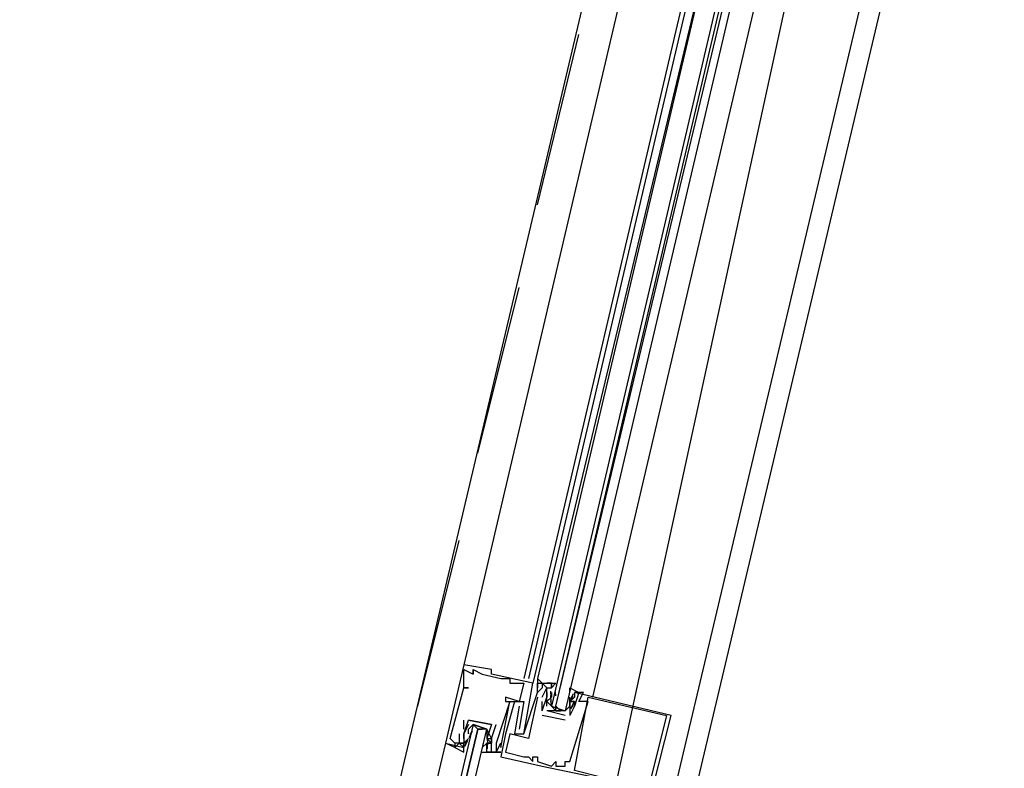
# Model space of a CAD drawing. Header units: feet. Extents: x -79 to 198, y -22 to 181.
# Tile 150 of 203: x 117.22 to 120.07, y 79.89 to 82.06. Entities that reach past the tile are written whole.
import ezdxf

# ---------------------------------------------------------------- set-up
doc = ezdxf.new("R2010")
doc.units = ezdxf.units.FT
doc.layers.add('A-AREA-COMUN', color=252, linetype='CONTINUOUS')
doc.layers.add('A-LINEA', color=7, linetype='CONTINUOUS')

msp = doc.modelspace()

# ---------------------------------------------------------------- linework, layer by layer
at = {"layer": 'A-AREA-COMUN'}
msp.add_lwpolyline([(118, 75.4844), (119.808, 83.8044), (120.64, 86.8444), (120.64, 87.4133), (120.8, 87.52), (121.36, 89.8844)], dxfattribs=at)
at = {"layer": 'A-LINEA'}
for p, q in [((117.56, 76.6311), (119.2, 83.5778)), ((118.32, 76.4578), (119.96, 83.3911)), ((119.2, 83.1511), (118.5067, 80.1911)), ((119.3733, 83.1111), (118.68, 80.1511)), ((119.3867, 83.1111), (118.6933, 80.1511)), ((119.4133, 83.0978), (118.7067, 80.1378)), ((119.4133, 83.0978), (118.72, 80.1511)), ((118.88, 80.0978), (119.5733, 83.0578)), ((118.72, 81.5244), (118.84, 82.0178)), ((118.5467, 80.8044), (118.6667, 81.2844)), ((118.3733, 80.0711), (118.4933, 80.5511)), ((118.5067, 80.1911), (118.5067, 80.1911)), ((118.5067, 80.1778), (118.5067, 80.1778)), ((118.5333, 80.1778), (118.5333, 80.1778)), ((118.5333, 80.1778), (118.5333, 80.1778)), ((118.5867, 80.1778), (118.5867, 80.1778)), ((118.5333, 80.1644), (118.5333, 80.1644)), ((118.5333, 80.1644), (118.5333, 80.1644)), ((118.56, 80.1644), (118.56, 80.1644)), ((118.5867, 80.1644), (118.5867, 80.1644)), ((118.6133, 80.1511), (118.6133, 80.1511)), ((118.64, 80.1511), (118.64, 80.1511)), ((118.72, 80.1511), (118.72, 80.1378)), ((118.72, 80.1511), (118.72, 80.1378)), ((118.72, 80.1511), (118.72, 80.1378)), ((118.5067, 80.1244), (118.5067, 80.1244)), ((118.5067, 80.1244), (118.5067, 80.1244)), ((118.52, 80.1244), (118.52, 80.1244)), ((118.64, 80.1378), (118.64, 80.1378)), ((118.68, 80.1378), (118.68, 80.1378)), ((118.7067, 80.1378), (118.7067, 80.1378)), ((118.72, 80.1378), (118.72, 80.1378)), ((118.72, 80.1378), (118.72, 80.1378)), ((118.72, 80.1244), (118.72, 80.1244)), ((118.72, 80.1244), (118.72, 80.1244)), ((118.72, 80.1111), (118.72, 80.1111)), ((118.72, 80.1111), (118.72, 80.1111)), ((118.7333, 80.1378), (118.7333, 80.1378)), ((118.7333, 80.1244), (118.7333, 80.1244)), ((118.7467, 80.1244), (118.7467, 80.1244)), ((118.7467, 80.1111), (118.7467, 80.1111)), ((118.7467, 80.1111), (118.7467, 80.1111)), ((118.7592, 80.096), (118.7589, 80.1143)), ((118.76, 80.1378), (118.76, 80.1378)), ((118.76, 80.1244), (118.76, 80.1244)), ((118.76, 80.1111), (118.76, 80.1111)), ((118.76, 80.1111), (118.76, 80.0978)), ((118.7732, 80.1013), (118.7722, 80.1132)), ((118.8267, 80.1111), (118.8267, 80.1111)), ((118.84, 80.1111), (118.84, 80.1111)), ((118.8533, 80.1111), (118.8533, 80.1111)), ((118.6267, 80.0978), (118.6267, 80.0978)), ((118.6267, 80.0844), (118.6267, 80.0844)), ((118.64, 80.0844), (118.64, 80.0844)), ((118.64, 80.0844), (118.64, 80.0844)), ((118.6533, 80.0844), (118.6533, 80.0844)), ((118.6667, 80.0844), (118.6667, 80.0844)), ((118.68, 80.0844), (118.68, 80.0844)), ((118.72, 80.0978), (118.72, 80.0978)), ((118.7333, 80.0978), (118.7333, 80.0978)), ((118.7333, 80.0578), (118.7333, 80.0844)), ((118.7333, 80.0844), (118.7333, 80.0844)), ((118.7467, 80.0978), (118.7467, 80.0978)), ((118.7467, 80.0978), (118.7467, 80.0978)), ((118.7467, 80.0978), (118.7467, 80.0978)), ((118.7591, 80.0822), (118.7586, 80.1026)), ((118.7599, 80.0747), (118.7588, 80.0865)), ((118.76, 80.0844), (118.76, 80.0844)), ((118.8133, 80.0978), (118.8133, 80.0978)), ((118.8133, 80.0844), (118.8133, 80.0978)), ((118.8133, 80.0978), (118.8133, 80.0978)), ((118.8133, 80.0844), (118.8133, 80.0444)), ((118.8133, 80.0844), (118.8133, 80.0844)), ((118.8133, 80.0844), (118.8133, 80.0844)), ((118.8236, 80.107), (118.8152, 80.0908)), ((118.8218, 80.1), (118.8156, 80.0898)), ((118.8267, 80.0978), (118.8267, 80.0978)), ((118.8267, 80.0844), (118.8267, 80.0844)), ((118.8267, 80.0844), (118.8267, 80.0844)), ((118.84, 80.0844), (118.84, 80.0844)), ((118.8667, 80.0978), (118.8667, 80.0978)), ((118.8667, 80.0844), (118.8667, 80.0844)), ((118.6667, 80.0711), (118.6667, 80.0711)), ((118.7333, 80.0578), (118.7333, 80.0578)), ((118.7333, 80.0578), (118.7333, 80.0578)), ((118.7467, 80.0578), (118.7467, 80.0578)), ((118.8, 80.0444), (118.7467, 80.0578)), ((118.7467, 80.0578), (118.7467, 80.0578)), ((118.76, 80.0711), (118.76, 80.0711)), ((118.7733, 80.0578), (118.7867, 80.0578)), ((118.8, 80.0711), (118.8, 80.0711)), ((118.8247, 80.0816), (118.815, 80.0636)), ((118.8218, 80.0733), (118.8156, 80.0632)), ((118.8267, 80.0711), (118.8267, 80.0711)), ((118.8267, 80.0711), (118.8267, 80.0711)), ((118.5067, 80.0044), (118.5067, 80.0311)), ((118.5067, 80.0311), (118.5067, 80.0311)), ((118.52, 80.0311), (118.52, 80.0311)), ((118.52, 80.0311), (118.52, 80.0311)), ((118.8, 80.0311), (118.7333, 80.0444)), ((118.7333, 80.0444), (118.7333, 80.0444)), ((118.8, 80.0444), (118.8, 80.0444)), ((118.8, 80.0444), (118.8, 80.0444)), ((118.8, 80.0311), (118.8, 80.0311)), ((118.8133, 80.0444), (118.8133, 80.0444)), ((118.8133, 80.0444), (118.8133, 80.0444)), ((119.0933, 80.0444), (119.0933, 80.0444)), ((119.1067, 80.0444), (119.1067, 80.0444)), ((118.5067, 80.0044), (118.5067, 80.0044)), ((118.52, 80.0044), (118.52, 80.0044)), ((118.522, 79.9806), (118.5316, 79.9986)), ((118.5249, 79.9889), (118.5311, 79.9991)), ((118.5467, 80.0044), (118.56, 80.0044)), ((118.5867, 80.0178), (118.5867, 80.0178)), ((118.5867, 80.0178), (118.5867, 80.0178)), ((118.6, 80.0178), (118.6, 80.0178)), ((118.6667, 80.0044), (118.6667, 80.0044)), ((118.4667, 79.9778), (118.4667, 79.9778)), ((118.4933, 79.9911), (118.4933, 79.9911)), ((118.5067, 79.9911), (118.5067, 79.9911)), ((118.5067, 79.9911), (118.5067, 79.9911)), ((118.5067, 79.9911), (118.5067, 79.9911)), ((118.5067, 79.9778), (118.5067, 79.9778)), ((118.5067, 79.9778), (118.5067, 79.9778)), ((118.5067, 79.9644), (118.52, 79.9778)), ((118.5097, 79.9552), (118.5182, 79.9715)), ((118.5115, 79.9622), (118.5177, 79.9724)), ((118.52, 79.9778), (118.52, 79.9778)), ((118.5733, 79.9911), (118.5733, 79.9911)), ((118.5733, 79.9778), (118.5733, 79.9778)), ((118.5735, 79.9876), (118.5745, 79.9757)), ((118.5742, 79.98), (118.5748, 79.9596)), ((118.5867, 79.9778), (118.5867, 79.9778)), ((118.5867, 79.9778), (118.5867, 79.9778)), ((118.6267, 79.9911), (118.6267, 79.9911)), ((118.64, 79.9911), (118.64, 79.9911)), ((118.6533, 79.9911), (118.6533, 79.9911)), ((118.6667, 79.9911), (118.6667, 79.9911)), ((118.68, 79.9911), (118.68, 79.9911)), ((118.68, 79.9911), (118.68, 79.9911)), ((118.6933, 79.9778), (118.6933, 79.9778)), ((118.4533, 79.9644), (118.4533, 79.9644)), ((118.48, 79.9644), (118.48, 79.9644)), ((118.4933, 79.9644), (118.4933, 79.9644)), ((118.5067, 79.9644), (118.5067, 79.9644)), ((118.5067, 79.9644), (118.5067, 79.9644)), ((118.5067, 79.9511), (118.5067, 79.9511)), ((118.5733, 79.9644), (118.56, 79.9511)), ((118.56, 79.9644), (118.56, 79.9644)), ((118.56, 79.9511), (118.56, 79.9511)), ((118.5733, 79.9644), (118.5733, 79.9644)), ((118.5733, 79.9511), (118.5733, 79.9511)), ((118.5735, 79.9609), (118.5745, 79.949)), ((118.5741, 79.9662), (118.5744, 79.9479)), ((118.5867, 79.9644), (118.5867, 79.9644)), ((118.6, 79.9644), (118.6, 79.9644)), ((118.6, 79.9511), (118.6, 79.9511)), ((118.6133, 79.9644), (118.6133, 79.9644)), ((118.6133, 79.9644), (118.6133, 79.9644)), ((118.6133, 79.9511), (118.6133, 79.9511)), ((118.5733, 79.9378), (118.5733, 79.9378)), ((118.5867, 79.9378), (118.5867, 79.9378)), ((118.6, 79.9378), (118.6, 79.9378)), ((118.6, 79.9378), (118.6, 79.9378)), ((118.6133, 79.9378), (118.6133, 79.9378)), ((118.6133, 79.9244), (118.6133, 79.9244)), ((118.6267, 79.9378), (118.6267, 79.9378)), ((118.68, 79.9244), (118.68, 79.9244)), ((118.6933, 79.9244), (118.6933, 79.9244)), ((118.7067, 79.9244), (118.7067, 79.9244)), ((118.7067, 79.9111), (118.7067, 79.9111)), ((118.72, 79.9244), (118.72, 79.9244)), ((118.72, 79.9111), (118.72, 79.9111)), ((118.7733, 79.9111), (118.7733, 79.9111)), ((118.8, 79.9111), (118.8, 79.9111)), ((118.8133, 79.9111), (118.8133, 79.9111)), ((118.7333, 79.8978), (118.7333, 79.8978)), ((118.76, 79.8978), (118.76, 79.8978)), ((118.7733, 79.8978), (118.7733, 79.8978)), ((118.7867, 79.8978), (118.7867, 79.8978)), ((118.8, 79.8978), (118.8, 79.8978))]:
    msp.add_line(p, q, dxfattribs=at)
for points in [[(117.0933, 59.0178), (114.4, 59.6578), (118.2, 75.6978), (122, 91.7511), (124.68, 91.1111)], [(119.4667, 83.0844), (118.76, 80.0711), (118.7733, 80.0578), (118.7733, 80.0711), (119.48, 83.0844)], [(119.5067, 83.0711), (118.8, 80.0578), (118.7867, 80.0578), (118.7733, 80.0711), (119.4933, 83.0844)], [(118.5067, 80.1911), (118.4533, 79.9644), (118.5067, 79.9511), (118.5067, 79.9644), (118.5067, 79.9644)], [(118.68, 79.9911), (118.7067, 80.1378), (118.5867, 80.1644), (118.5867, 80.1778), (118.5067, 80.1911)], [(118.5067, 80.1244), (118.5067, 80.1778), (118.5333, 80.1644), (118.5333, 80.1778), (118.5333, 80.1644), (118.5333, 80.1778), (118.56, 80.1644), (118.6133, 80.1511), (118.64, 80.1511), (118.64, 80.1378), (118.68, 80.1378), (118.6667, 80.0844), (118.6267, 80.0978), (118.6267, 80.0844), (118.64, 80.0844), (118.6, 79.9644)], [(118.72, 80.1511), (118.7333, 80.1378), (118.7333, 80.1378)], [(118.72, 80.1511), (118.7333, 80.1378), (118.7333, 80.1378)], [(118.72, 80.1511), (118.7333, 80.1378), (118.7333, 80.1378)], [(118.4933, 79.9911), (118.4933, 79.9644), (118.48, 79.9644), (118.4667, 79.9778), (118.5067, 80.1244), (118.52, 80.1244), (118.5067, 80.1244)], [(118.6533, 80.0844), (118.6267, 79.9911), (118.6133, 79.9244), (118.7333, 79.8978), (119.0533, 79.8311), (119.1067, 80.0444), (118.8267, 80.1111)], [(118.72, 80.0978), (118.6933, 79.9778), (118.64, 79.9911), (118.6267, 79.9378), (118.68, 79.9244), (118.6933, 79.9244), (118.7067, 79.9111), (118.7067, 79.9244), (118.72, 79.9244), (118.72, 79.9111), (118.76, 79.8978), (118.7733, 79.9111), (118.7733, 79.8978), (118.7867, 79.8978), (118.8, 79.8978), (118.8, 79.9111), (118.8133, 79.9111), (118.8667, 80.0844), (118.84, 80.0844), (118.8533, 80.1111), (118.84, 80.1111), (118.8267, 80.0711), (118.8267, 80.0711), (118.8133, 80.0444)], [(118.6667, 80.0711), (118.6533, 79.9911), (118.68, 79.9911), (118.72, 80.1111), (118.72, 80.1244), (118.72, 80.1378), (118.72, 80.1244), (118.72, 80.1378), (118.76, 80.1378), (118.76, 80.1244), (118.76, 80.1244)], [(118.7333, 80.0978), (118.7467, 80.1244), (118.7333, 80.1378), (118.7333, 80.1244), (118.72, 80.1111), (118.72, 80.1111)], [(118.7333, 80.0578), (118.7467, 80.0978), (118.7467, 80.1111), (118.7467, 80.0978), (118.7467, 80.1111)], [(118.7467, 80.0711), (118.7467, 80.0978), (118.7467, 80.1244), (118.76, 80.1244), (118.76, 80.1378), (118.7467, 80.1378), (118.7733, 80.1378), (118.76, 80.1244)], [(118.8133, 80.1111), (118.8133, 80.1244), (118.84, 80.1111), (118.8267, 80.1111), (118.8267, 80.0978), (118.8133, 80.0844), (118.8267, 80.0844), (118.8133, 80.0844), (118.8133, 80.0711), (118.8, 80.0578), (118.7467, 80.0578)], [(118.5733, 79.9378), (118.6133, 79.9378), (118.6, 79.9378), (118.6133, 79.9644), (118.6133, 79.9511), (118.64, 80.0844), (118.68, 80.0844), (118.6667, 80.0044)], [(118.76, 80.0978), (118.7467, 80.0844), (118.76, 80.0711), (118.8, 80.0578), (118.8133, 80.0711), (118.8133, 80.0844)], [(118.8267, 80.0978), (118.8133, 80.0844), (118.8267, 80.0844), (118.8267, 80.0711), (118.8267, 80.0844), (118.8133, 80.0844)], [(119.0933, 80.0444), (119.04, 79.8311), (118.8267, 79.8844), (118.8667, 80.0978), (119.0933, 80.0444)], [(118.5067, 79.9778), (118.5067, 79.9911), (118.5067, 79.9778), (118.5067, 79.9911), (118.52, 80.0311), (118.5867, 80.0178), (118.5733, 79.9778), (118.5867, 79.9778), (118.5867, 79.9644), (118.5733, 79.9644)], [(118.5867, 80.0178), (118.5867, 80.0178), (118.52, 80.0311), (118.52, 80.0311)], [(118.1867, 78.3644), (118.5733, 80.0044), (118.56, 80.0044), (118.5467, 80.0044), (118.16, 78.3778), (118.5467, 80.0044), (118.5333, 80.0178), (118.1467, 78.3778)], [(118.52, 80.0178), (118.5067, 79.9911), (118.5067, 79.9644), (118.4933, 79.9644), (118.5067, 79.9644), (118.5067, 79.9511), (118.4933, 79.9644), (118.48, 79.9511), (118.5067, 79.9378), (118.5067, 79.9511)], [(118.52, 79.9911), (118.52, 80.0044), (118.5333, 80.0178), (118.5733, 80.0044), (118.5733, 79.9911), (118.5733, 79.9778)], [(118.56, 79.9378), (118.5867, 79.9378), (118.5733, 79.9378), (118.5733, 79.9511), (118.5733, 79.9644), (118.5867, 79.9644), (118.5733, 79.9778), (118.5867, 79.9778), (118.5733, 80.0044), (118.5333, 80.0178)], [(118.6, 79.9644), (118.6, 79.9511), (118.6, 79.9378), (118.5867, 79.9378), (118.5867, 79.9778), (118.5867, 79.9778), (118.6, 80.0178)], [(118.48, 79.9644), (118.48, 79.9511), (118.4533, 79.9644), (118.08, 78.3911)], [(118.48, 79.9644), (118.48, 79.9511), (118.4533, 79.9644)], [(118.48, 79.9644), (118.48, 79.9511), (118.4533, 79.9644)]]:
    msp.add_lwpolyline(points, dxfattribs=at)

doc.saveas('drawing.dxf')
